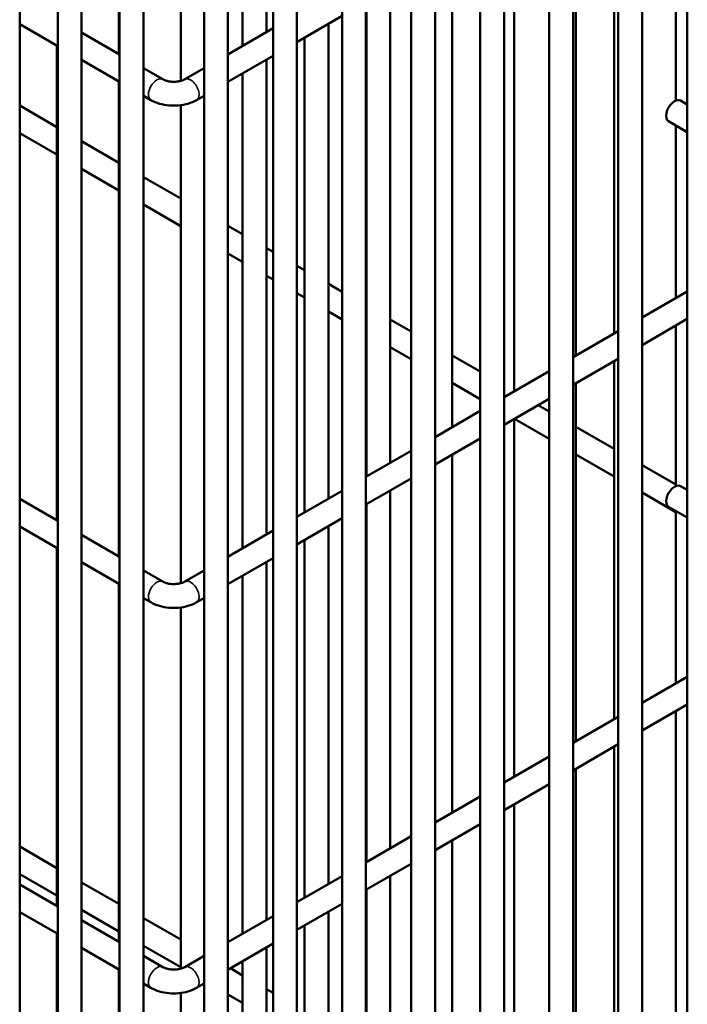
# Model space of a CAD drawing. Header units: inches. Extents: x 1 to 237, y 4 to 150.
# Tile 199 of 209: x 226.45 to 229.75, y 64.41 to 69.28. Entities that reach past the tile are written whole.
import ezdxf

# ---------------------------------------------------------------- set-up
doc = ezdxf.new("R2010")
doc.units = ezdxf.units.IN
doc.header["$LTSCALE"] = 7
doc.header["$MEASUREMENT"] = 0
doc.layers.add('Visible (ANSI)', color=7, linetype='Continuous', lineweight=50)
doc.layers.add('Visible Narrow (ANSI)', color=7, linetype='Continuous', lineweight=35)

msp = doc.modelspace()

# ---------------------------------------------------------------- linework, layer by layer
at = {"layer": 'Visible (ANSI)'}
for p, q in [((229.7523, 73.4833), (229.7523, 57.2499)), ((229.4107, 73.2862), (229.4107, 57.0527)), ((229.5288, 73.2862), (229.5288, 57.0527)), ((229.0692, 73.089), (229.0692, 56.8555)), ((229.1873, 73.089), (229.1873, 56.8555)), ((228.7277, 72.8918), (228.7277, 56.6583)), ((228.8458, 72.8918), (228.8458, 56.6583)), ((228.3861, 72.6946), (228.3861, 56.4611)), ((228.5042, 72.6946), (228.5042, 56.4611)), ((226.4496, 59.2668), (226.4496, 72.5049)), ((228.0446, 72.4974), (228.0446, 56.2639)), ((228.1627, 72.4974), (228.1627, 56.2639)), ((226.6377, 59.1581), (226.6377, 72.3281)), ((226.7558, 59.09), (226.7558, 72.3281)), ((227.7031, 72.3002), (227.7031, 58.5431)), ((227.8212, 72.3002), (227.8212, 58.4477)), ((226.944, 58.9813), (226.944, 72.1513)), ((227.0621, 58.9132), (227.0621, 72.1513)), ((227.3615, 72.1031), (227.3615, 58.7403)), ((227.4797, 72.1031), (227.4797, 58.6721)), ((227.6705, 71.5684), (227.6705, 69.2207)), ((227.5524, 71.5002), (227.5524, 69.1525)), ((226.9399, 71.4605), (226.9399, 69.1129)), ((227.2461, 71.3432), (227.2461, 68.9793)), ((229.696, 70.2537), (229.696, 68.882)), ((229.3897, 70.0769), (229.3897, 67.7293)), ((229.2016, 69.9683), (229.2016, 67.6207)), ((228.8954, 69.7915), (228.8954, 67.4439)), ((228.5892, 69.6147), (228.5892, 67.2671)), ((228.2829, 69.4379), (228.2829, 67.0903)), ((228.1648, 69.3697), (228.1648, 67.0221)), ((227.8212, 69.1713), (228.0446, 69.3003)), ((226.4496, 69.2596), (226.6377, 69.151)), ((227.9767, 69.2611), (227.9767, 66.9135)), ((226.7558, 69.2191), (226.944, 69.1105)), ((227.4797, 69.1105), (227.7031, 69.2395)), ((227.8586, 69.1929), (227.8586, 66.8453)), ((226.6337, 69.1533), (226.6337, 66.8056)), ((227.4797, 68.9742), (227.7031, 69.1031)), ((226.7558, 69.0828), (226.944, 68.9742)), ((227.6705, 69.0843), (227.6705, 66.7367)), ((227.0621, 69.0423), (227.1578, 68.9871)), ((227.2658, 68.9871), (227.3615, 69.0423)), ((227.5524, 69.0161), (227.5524, 66.6685)), ((226.9399, 68.9765), (226.9399, 66.6288)), ((227.0621, 68.906), (227.0988, 68.8848)), ((227.3248, 68.8848), (227.3615, 68.906)), ((226.4496, 68.8574), (226.6337, 68.7511)), ((227.2461, 68.8592), (227.2461, 66.4953)), ((229.7523, 68.8626), (229.719, 68.8818)), ((229.7523, 68.7262), (229.6599, 68.7795)), ((229.696, 68.7587), (229.696, 67.9061)), ((226.4496, 68.721), (226.6337, 68.6147)), ((226.7558, 68.6806), (226.9399, 68.5743)), ((226.7558, 68.5442), (226.9399, 68.4379)), ((227.0621, 68.5038), (227.2461, 68.3975)), ((227.0621, 68.3674), (227.2461, 68.2611)), ((227.4797, 68.2627), (227.5524, 68.2207)), ((227.4797, 68.1263), (227.5524, 68.0843)), ((227.6705, 68.1525), (227.7031, 68.1337)), ((227.8212, 68.0655), (227.8586, 68.0439)), ((227.6705, 68.0161), (227.7031, 67.9973)), ((227.9767, 67.9757), (228.0446, 67.9365)), ((227.8212, 67.9291), (227.8586, 67.9075)), ((229.5288, 67.8096), (229.7523, 67.9386)), ((227.9767, 67.8393), (228.0446, 67.8001)), ((228.1627, 67.8683), (228.1648, 67.8671)), ((228.2829, 67.7989), (228.3861, 67.7393)), ((229.5288, 67.6732), (229.7523, 67.8022)), ((228.1627, 67.732), (228.1648, 67.7307)), ((229.1873, 67.6124), (229.4107, 67.7414)), ((229.696, 67.7697), (229.696, 66.9758)), ((228.2829, 67.6625), (228.3861, 67.603)), ((228.5892, 67.6221), (228.7277, 67.5422)), ((229.1873, 67.476), (229.4107, 67.605)), ((229.3897, 67.5929), (229.3897, 65.823)), ((228.8458, 67.4152), (229.0692, 67.5442)), ((228.5892, 67.4857), (228.7277, 67.4058)), ((228.8954, 67.4453), (228.8967, 67.4446)), ((229.2016, 67.4843), (229.2016, 65.7144)), ((228.8458, 67.2788), (229.0692, 67.4078)), ((228.5042, 67.218), (228.7277, 67.347)), ((229.0148, 67.3764), (229.0692, 67.345)), ((228.8954, 67.3075), (228.8954, 65.5376)), ((228.8967, 67.3082), (229.0692, 67.2086)), ((229.2016, 67.2685), (229.3897, 67.1599)), ((228.5042, 67.0817), (228.7277, 67.2107)), ((228.1627, 67.0209), (228.3861, 67.1499)), ((228.5892, 67.1307), (228.5892, 65.3608)), ((229.2016, 67.1321), (229.3897, 67.0235)), ((229.5288, 67.0796), (229.696, 66.9831)), ((228.1627, 66.8845), (228.3861, 67.0135)), ((227.8212, 66.8237), (228.0446, 66.9527)), ((228.2829, 66.9539), (228.2829, 65.184)), ((229.7523, 66.9563), (229.719, 66.9756)), ((226.4496, 66.9119), (226.6377, 66.8033)), ((229.5288, 66.9432), (229.696, 66.8467)), ((228.1648, 66.8857), (228.1648, 65.1158)), ((229.7523, 66.82), (229.6599, 66.8733)), ((227.8212, 66.6873), (228.0446, 66.8163)), ((229.696, 66.8525), (229.696, 65.9998)), ((226.4496, 66.7755), (226.6377, 66.6669)), ((227.9767, 66.7771), (227.9767, 65.0072)), ((226.7558, 66.7351), (226.944, 66.6265)), ((227.4797, 66.6265), (227.7031, 66.7555)), ((227.8586, 66.7089), (227.8586, 64.939)), ((226.6337, 66.6692), (226.6337, 64.8994)), ((227.4797, 66.4901), (227.7031, 66.6191)), ((226.7558, 66.5987), (226.944, 66.4901)), ((227.6705, 66.6003), (227.6705, 64.8304)), ((227.0621, 66.5583), (227.1578, 66.503)), ((227.2658, 66.503), (227.3615, 66.5583)), ((227.5524, 66.5321), (227.5524, 64.7622)), ((226.9399, 66.4924), (226.9399, 64.7226)), ((227.0621, 66.4219), (227.0988, 66.4007)), ((227.3248, 66.4007), (227.3615, 66.4219)), ((227.2461, 66.3751), (227.2461, 64.589)), ((229.5288, 65.9034), (229.7523, 66.0324)), ((229.5288, 65.767), (229.7523, 65.896)), ((229.1873, 65.7062), (229.4107, 65.8352)), ((229.696, 65.8635), (229.696, 62.4698)), ((229.1873, 65.5698), (229.4107, 65.6988)), ((229.3897, 65.6867), (229.3897, 61.317)), ((228.8458, 65.509), (229.0692, 65.638)), ((229.2016, 65.5781), (229.2016, 61.2084)), ((228.8458, 65.3726), (229.0692, 65.5016)), ((228.5042, 65.3118), (228.7277, 65.4408)), ((228.8954, 65.4013), (228.8954, 61.0316)), ((228.5042, 65.1754), (228.7277, 65.3044)), ((228.1627, 65.1146), (228.3861, 65.2436)), ((228.5892, 65.2245), (228.5892, 60.8548)), ((226.4496, 65.1928), (226.6337, 65.0865)), ((228.1627, 64.9782), (228.3861, 65.1072)), ((226.4496, 65.0564), (226.6337, 64.9501)), ((226.4496, 65.0057), (226.6377, 64.8971)), ((226.7558, 65.016), (226.9399, 64.9097)), ((227.8212, 64.9174), (228.0446, 65.0464)), ((228.2829, 65.0477), (228.2829, 60.678)), ((228.1648, 64.9795), (228.1648, 60.6098)), ((227.8212, 64.7811), (228.0446, 64.9101)), ((226.4496, 64.8693), (226.6377, 64.7607)), ((226.7558, 64.8796), (226.9399, 64.7733)), ((227.9767, 64.8709), (227.9767, 60.5012)), ((226.7558, 64.8289), (226.944, 64.7203)), ((227.0621, 64.8392), (227.2461, 64.7329)), ((227.4797, 64.7203), (227.7031, 64.8493)), ((226.6337, 64.763), (226.6337, 60.3934)), ((227.8586, 64.8027), (227.8586, 60.433)), ((227.4797, 64.5839), (227.7031, 64.7129)), ((226.7558, 64.6925), (226.944, 64.5839)), ((227.0621, 64.7028), (227.2461, 64.5965)), ((227.6705, 64.6941), (227.6705, 60.3244)), ((227.0621, 64.6521), (227.1578, 64.5968)), ((227.2658, 64.5968), (227.3615, 64.6521)), ((227.5524, 64.6259), (227.5524, 60.2562)), ((226.9399, 64.5862), (226.9399, 60.2166)), ((227.492, 64.591), (227.5524, 64.5561)), ((227.0621, 64.5157), (227.0988, 64.4945)), ((227.2461, 64.4689), (227.2461, 60.083)), ((227.3248, 64.4945), (227.3615, 64.5157)), ((227.6705, 64.4879), (227.7031, 64.4691)), ((227.4797, 64.4617), (227.5524, 64.4197))]:
    msp.add_line(p, q, dxfattribs=at)
for centre in [(229.6895, 68.8306), (229.6895, 66.9244)]:
    msp.add_ellipse(centre, major_axis=(0.0295, 0.0511), ratio=0.57735, start_param=0, end_param=3.141593, dxfattribs=at)
for points, knots in [([(227.1578, 68.9871), (227.1605, 68.9855), (227.164, 68.9838), (227.1724, 68.9806), (227.1775, 68.9791), (227.189, 68.9767), (227.1955, 68.9758), (227.2089, 68.9749), (227.216, 68.9749), (227.2296, 68.9759), (227.2363, 68.977), (227.2481, 68.9797), (227.2534, 68.9814), (227.2609, 68.9845), (227.2636, 68.9858), (227.2658, 68.9871)], [1.570796, 1.570796, 1.570796, 1.570796, 1.77752, 1.77752, 2.000981, 2.000981, 2.240036, 2.240036, 2.48801, 2.48801, 2.735675, 2.735675, 2.973339, 2.973339, 3.141593, 3.141593, 3.141593, 3.141593]), ([(227.0988, 68.8848), (227.1121, 68.8771), (227.1265, 68.8711), (227.1565, 68.8623), (227.1721, 68.8594), (227.2038, 68.8565), (227.2198, 68.8565), (227.2515, 68.8594), (227.2671, 68.8623), (227.2971, 68.8711), (227.3115, 68.8771), (227.3248, 68.8848)], [1.570796, 1.570796, 1.570796, 1.570796, 1.884956, 1.884956, 2.199115, 2.199115, 2.513274, 2.513274, 2.827433, 2.827433, 3.141593, 3.141593, 3.141593, 3.141593]), ([(227.1578, 66.503), (227.1605, 66.5015), (227.164, 66.4998), (227.1724, 66.4966), (227.1775, 66.4951), (227.189, 66.4926), (227.1955, 66.4917), (227.2089, 66.4908), (227.216, 66.4909), (227.2296, 66.4919), (227.2363, 66.4929), (227.2481, 66.4956), (227.2534, 66.4973), (227.2609, 66.5004), (227.2636, 66.5018), (227.2658, 66.503)], [1.570796, 1.570796, 1.570796, 1.570796, 1.77752, 1.77752, 2.000981, 2.000981, 2.240036, 2.240036, 2.48801, 2.48801, 2.735675, 2.735675, 2.973339, 2.973339, 3.141593, 3.141593, 3.141593, 3.141593]), ([(227.0988, 66.4007), (227.1121, 66.393), (227.1265, 66.3871), (227.1565, 66.3783), (227.1721, 66.3754), (227.2038, 66.3725), (227.2198, 66.3725), (227.2515, 66.3754), (227.2671, 66.3783), (227.2971, 66.3871), (227.3115, 66.393), (227.3248, 66.4007)], [1.570796, 1.570796, 1.570796, 1.570796, 1.884956, 1.884956, 2.199115, 2.199115, 2.513274, 2.513274, 2.827433, 2.827433, 3.141593, 3.141593, 3.141593, 3.141593]), ([(227.1578, 64.5968), (227.1605, 64.5952), (227.164, 64.5936), (227.1724, 64.5904), (227.1775, 64.5889), (227.189, 64.5864), (227.1955, 64.5855), (227.2089, 64.5846), (227.216, 64.5846), (227.2296, 64.5857), (227.2363, 64.5867), (227.2481, 64.5894), (227.2534, 64.5911), (227.2609, 64.5942), (227.2636, 64.5955), (227.2658, 64.5968)], [1.570796, 1.570796, 1.570796, 1.570796, 1.77752, 1.77752, 2.000981, 2.000981, 2.240036, 2.240036, 2.48801, 2.48801, 2.735675, 2.735675, 2.973339, 2.973339, 3.141593, 3.141593, 3.141593, 3.141593]), ([(227.0988, 64.4945), (227.1121, 64.4868), (227.1265, 64.4809), (227.1565, 64.472), (227.1721, 64.4692), (227.2038, 64.4663), (227.2198, 64.4663), (227.2515, 64.4692), (227.2671, 64.472), (227.2971, 64.4809), (227.3115, 64.4868), (227.3248, 64.4945)], [1.570796, 1.570796, 1.570796, 1.570796, 1.884956, 1.884956, 2.199115, 2.199115, 2.513274, 2.513274, 2.827433, 2.827433, 3.141593, 3.141593, 3.141593, 3.141593])]:
    msp.add_open_spline(points, degree=3, knots=knots, dxfattribs=at)
at = {"layer": 'Visible Narrow (ANSI)'}
for centre, major_axis, start_param, end_param in [((227.1283, 68.9359), (-0.0295, -0.0511), 3.141593, 6.283185), ((227.2953, 68.9359), (0.0295, -0.0511), 0, 3.141593), ((227.1283, 66.4519), (-0.0295, -0.0511), 3.141593, 6.283185), ((227.2953, 66.4519), (0.0295, -0.0511), 0, 3.141593), ((227.1283, 64.5456), (-0.0295, -0.0511), 3.141593, 6.283185), ((227.2953, 64.5456), (0.0295, -0.0511), 0, 3.141593)]:
    msp.add_ellipse(centre, major_axis=major_axis, ratio=0.57735, start_param=start_param, end_param=end_param, dxfattribs=at)

doc.saveas('drawing.dxf')
